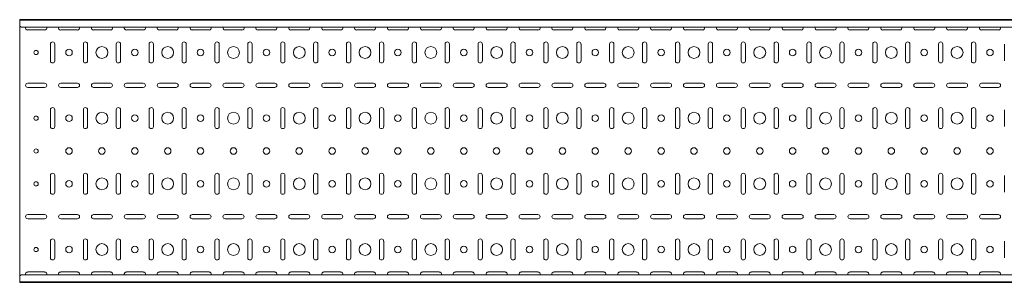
# Model space of a CAD drawing. Header units: millimetres. Extents: x -792 to 3872, y -6969 to -417.
# Tile 9 of 21: x 845 to 2342, y -3943 to -3543. Entities that reach past the tile are written whole.
import ezdxf

# ---------------------------------------------------------------- set-up
doc = ezdxf.new("R2010")
doc.units = ezdxf.units.MM

msp = doc.modelspace()

# ---------------------------------------------------------------- linework, layer by layer
at = {"color": 7, "linetype": 'Continuous', "lineweight": 15}
for p, q in [((3844.9, -3542.6), (844.9, -3542.6)), ((844.9, -3543.6), (844.9, -3542.6)), ((3844.9, -3543.6), (844.9, -3543.6)), ((844.9, -3552.1), (844.9, -3543.6)), ((844.9, -3552.4), (844.9, -3552.1)), ((844.9, -3552.4), (847.9, -3553.8)), ((844.9, -3552.4), (844.9, -3932.8)), ((3841.9, -3553.8), (847.9, -3553.8)), ((857.2, -3558.3), (882.7, -3558.3)), ((907.2, -3558.3), (932.7, -3558.3)), ((957.2, -3558.3), (982.7, -3558.3)), ((1007.2, -3558.3), (1032.7, -3558.3)), ((1057.2, -3558.3), (1082.7, -3558.3)), ((1107.2, -3558.3), (1132.7, -3558.3)), ((1157.2, -3558.3), (1182.7, -3558.3)), ((1207.2, -3558.3), (1232.7, -3558.3)), ((1257.2, -3558.3), (1282.7, -3558.3)), ((1307.2, -3558.3), (1332.7, -3558.3)), ((1357.2, -3558.3), (1382.7, -3558.3)), ((1407.2, -3558.3), (1432.7, -3558.3)), ((1457.2, -3558.3), (1482.7, -3558.3)), ((1507.2, -3558.3), (1532.7, -3558.3)), ((1557.2, -3558.3), (1582.7, -3558.3)), ((1607.2, -3558.3), (1632.7, -3558.3)), ((1657.2, -3558.3), (1682.7, -3558.3)), ((1707.2, -3558.3), (1732.7, -3558.3)), ((1757.2, -3558.3), (1782.7, -3558.3)), ((1807.2, -3558.3), (1832.7, -3558.3)), ((1857.2, -3558.3), (1882.7, -3558.3)), ((1907.2, -3558.3), (1932.7, -3558.3)), ((1957.2, -3558.3), (1982.7, -3558.3)), ((2007.2, -3558.3), (2032.7, -3558.3)), ((2057.2, -3558.3), (2082.7, -3558.3)), ((2107.2, -3558.3), (2132.7, -3558.3)), ((2157.2, -3558.3), (2182.7, -3558.3)), ((2207.2, -3558.3), (2232.7, -3558.3)), ((2257.2, -3558.3), (2282.7, -3558.3)), ((2307.2, -3558.3), (2332.7, -3558.3)), ((891.7, -3579.8), (891.7, -3605.3)), ((898.2, -3605.3), (898.2, -3579.8)), ((941.7, -3579.8), (941.7, -3605.3)), ((948.2, -3605.3), (948.2, -3579.8)), ((991.7, -3579.8), (991.7, -3605.3)), ((998.2, -3605.3), (998.2, -3579.8)), ((1041.7, -3579.8), (1041.7, -3605.3)), ((1048.2, -3605.3), (1048.2, -3579.8)), ((1091.7, -3579.8), (1091.7, -3605.3)), ((1098.2, -3605.3), (1098.2, -3579.8)), ((1141.7, -3579.8), (1141.7, -3605.3)), ((1148.2, -3605.3), (1148.2, -3579.8)), ((1191.7, -3579.8), (1191.7, -3605.3)), ((1198.2, -3605.3), (1198.2, -3579.8)), ((1241.7, -3579.8), (1241.7, -3605.3)), ((1248.2, -3605.3), (1248.2, -3579.8)), ((1291.7, -3579.8), (1291.7, -3605.3)), ((1298.2, -3605.3), (1298.2, -3579.8)), ((1341.7, -3579.8), (1341.7, -3605.3)), ((1348.2, -3605.3), (1348.2, -3579.8)), ((1391.7, -3579.8), (1391.7, -3605.3)), ((1398.2, -3605.3), (1398.2, -3579.8)), ((1441.7, -3579.8), (1441.7, -3605.3)), ((1448.2, -3605.3), (1448.2, -3579.8)), ((1491.7, -3579.8), (1491.7, -3605.3)), ((1498.2, -3605.3), (1498.2, -3579.8)), ((1541.7, -3579.8), (1541.7, -3605.3)), ((1548.2, -3605.3), (1548.2, -3579.8)), ((1591.7, -3579.8), (1591.7, -3605.3)), ((1598.2, -3605.3), (1598.2, -3579.8)), ((1641.7, -3579.8), (1641.7, -3605.3)), ((1648.2, -3605.3), (1648.2, -3579.8)), ((1691.7, -3579.8), (1691.7, -3605.3)), ((1698.2, -3605.3), (1698.2, -3579.8)), ((1741.7, -3579.8), (1741.7, -3605.3)), ((1748.2, -3605.3), (1748.2, -3579.8)), ((1791.7, -3579.8), (1791.7, -3605.3)), ((1798.2, -3605.3), (1798.2, -3579.8)), ((1841.7, -3579.8), (1841.7, -3605.3)), ((1848.2, -3605.3), (1848.2, -3579.8)), ((1891.7, -3579.8), (1891.7, -3605.3)), ((1898.2, -3605.3), (1898.2, -3579.8)), ((1941.7, -3579.8), (1941.7, -3605.3)), ((1948.2, -3605.3), (1948.2, -3579.8)), ((1991.7, -3579.8), (1991.7, -3605.3)), ((1998.2, -3605.3), (1998.2, -3579.8)), ((2041.7, -3579.8), (2041.7, -3605.3)), ((2048.2, -3605.3), (2048.2, -3579.8)), ((2091.7, -3579.8), (2091.7, -3605.3)), ((2098.2, -3605.3), (2098.2, -3579.8)), ((2141.7, -3579.8), (2141.7, -3605.3)), ((2148.2, -3605.3), (2148.2, -3579.8)), ((2191.7, -3579.8), (2191.7, -3605.3)), ((2198.2, -3605.3), (2198.2, -3579.8)), ((2241.7, -3579.8), (2241.7, -3605.3)), ((2248.2, -3605.3), (2248.2, -3579.8)), ((2291.7, -3579.8), (2291.7, -3605.3)), ((2298.2, -3605.3), (2298.2, -3579.8)), ((2341.7, -3579.8), (2341.7, -3605.3)), ((882.7, -3639.3), (857.2, -3639.3)), ((857.2, -3645.8), (882.7, -3645.8)), ((932.7, -3639.3), (907.2, -3639.3)), ((907.2, -3645.8), (932.7, -3645.8)), ((982.7, -3639.3), (957.2, -3639.3)), ((957.2, -3645.8), (982.7, -3645.8)), ((1032.7, -3639.3), (1007.2, -3639.3)), ((1007.2, -3645.8), (1032.7, -3645.8)), ((1082.7, -3639.3), (1057.2, -3639.3)), ((1057.2, -3645.8), (1082.7, -3645.8)), ((1132.7, -3639.3), (1107.2, -3639.3)), ((1107.2, -3645.8), (1132.7, -3645.8)), ((1182.7, -3639.3), (1157.2, -3639.3)), ((1157.2, -3645.8), (1182.7, -3645.8)), ((1232.7, -3639.3), (1207.2, -3639.3)), ((1207.2, -3645.8), (1232.7, -3645.8)), ((1282.7, -3639.3), (1257.2, -3639.3)), ((1257.2, -3645.8), (1282.7, -3645.8)), ((1332.7, -3639.3), (1307.2, -3639.3)), ((1307.2, -3645.8), (1332.7, -3645.8)), ((1382.7, -3639.3), (1357.2, -3639.3)), ((1357.2, -3645.8), (1382.7, -3645.8)), ((1432.7, -3639.3), (1407.2, -3639.3)), ((1407.2, -3645.8), (1432.7, -3645.8)), ((1482.7, -3639.3), (1457.2, -3639.3)), ((1457.2, -3645.8), (1482.7, -3645.8)), ((1532.7, -3639.3), (1507.2, -3639.3)), ((1507.2, -3645.8), (1532.7, -3645.8)), ((1582.7, -3639.3), (1557.2, -3639.3)), ((1557.2, -3645.8), (1582.7, -3645.8)), ((1632.7, -3639.3), (1607.2, -3639.3)), ((1607.2, -3645.8), (1632.7, -3645.8)), ((1682.7, -3639.3), (1657.2, -3639.3)), ((1657.2, -3645.8), (1682.7, -3645.8)), ((1732.7, -3639.3), (1707.2, -3639.3)), ((1707.2, -3645.8), (1732.7, -3645.8)), ((1782.7, -3639.3), (1757.2, -3639.3)), ((1757.2, -3645.8), (1782.7, -3645.8)), ((1832.7, -3639.3), (1807.2, -3639.3)), ((1807.2, -3645.8), (1832.7, -3645.8)), ((1882.7, -3639.3), (1857.2, -3639.3)), ((1857.2, -3645.8), (1882.7, -3645.8)), ((1932.7, -3639.3), (1907.2, -3639.3)), ((1907.2, -3645.8), (1932.7, -3645.8)), ((1982.7, -3639.3), (1957.2, -3639.3)), ((1957.2, -3645.8), (1982.7, -3645.8)), ((2032.7, -3639.3), (2007.2, -3639.3)), ((2007.2, -3645.8), (2032.7, -3645.8)), ((2082.7, -3639.3), (2057.2, -3639.3)), ((2057.2, -3645.8), (2082.7, -3645.8)), ((2132.7, -3639.3), (2107.2, -3639.3)), ((2107.2, -3645.8), (2132.7, -3645.8)), ((2182.7, -3639.3), (2157.2, -3639.3)), ((2157.2, -3645.8), (2182.7, -3645.8)), ((2232.7, -3639.3), (2207.2, -3639.3)), ((2207.2, -3645.8), (2232.7, -3645.8)), ((2282.7, -3639.3), (2257.2, -3639.3)), ((2257.2, -3645.8), (2282.7, -3645.8)), ((2332.7, -3639.3), (2307.2, -3639.3)), ((2307.2, -3645.8), (2332.7, -3645.8)), ((891.7, -3679.8), (891.7, -3705.3)), ((898.2, -3705.3), (898.2, -3679.8)), ((941.7, -3679.8), (941.7, -3705.3)), ((948.2, -3705.3), (948.2, -3679.8)), ((991.7, -3679.8), (991.7, -3705.3)), ((998.2, -3705.3), (998.2, -3679.8)), ((1041.7, -3679.8), (1041.7, -3705.3)), ((1048.2, -3705.3), (1048.2, -3679.8)), ((1091.7, -3679.8), (1091.7, -3705.3)), ((1098.2, -3705.3), (1098.2, -3679.8)), ((1141.7, -3679.8), (1141.7, -3705.3)), ((1148.2, -3705.3), (1148.2, -3679.8)), ((1191.7, -3679.8), (1191.7, -3705.3)), ((1198.2, -3705.3), (1198.2, -3679.8)), ((1241.7, -3679.8), (1241.7, -3705.3)), ((1248.2, -3705.3), (1248.2, -3679.8)), ((1291.7, -3679.8), (1291.7, -3705.3)), ((1298.2, -3705.3), (1298.2, -3679.8)), ((1341.7, -3679.8), (1341.7, -3705.3)), ((1348.2, -3705.3), (1348.2, -3679.8)), ((1391.7, -3679.8), (1391.7, -3705.3)), ((1398.2, -3705.3), (1398.2, -3679.8)), ((1441.7, -3679.8), (1441.7, -3705.3)), ((1448.2, -3705.3), (1448.2, -3679.8)), ((1491.7, -3679.8), (1491.7, -3705.3)), ((1498.2, -3705.3), (1498.2, -3679.8)), ((1541.7, -3679.8), (1541.7, -3705.3)), ((1548.2, -3705.3), (1548.2, -3679.8)), ((1591.7, -3679.8), (1591.7, -3705.3)), ((1598.2, -3705.3), (1598.2, -3679.8)), ((1641.7, -3679.8), (1641.7, -3705.3)), ((1648.2, -3705.3), (1648.2, -3679.8)), ((1691.7, -3679.8), (1691.7, -3705.3)), ((1698.2, -3705.3), (1698.2, -3679.8)), ((1741.7, -3679.8), (1741.7, -3705.3)), ((1748.2, -3705.3), (1748.2, -3679.8)), ((1791.7, -3679.8), (1791.7, -3705.3)), ((1798.2, -3705.3), (1798.2, -3679.8)), ((1841.7, -3679.8), (1841.7, -3705.3)), ((1848.2, -3705.3), (1848.2, -3679.8)), ((1891.7, -3679.8), (1891.7, -3705.3)), ((1898.2, -3705.3), (1898.2, -3679.8)), ((1941.7, -3679.8), (1941.7, -3705.3)), ((1948.2, -3705.3), (1948.2, -3679.8)), ((1991.7, -3679.8), (1991.7, -3705.3)), ((1998.2, -3705.3), (1998.2, -3679.8)), ((2041.7, -3679.8), (2041.7, -3705.3)), ((2048.2, -3705.3), (2048.2, -3679.8)), ((2091.7, -3679.8), (2091.7, -3705.3)), ((2098.2, -3705.3), (2098.2, -3679.8)), ((2141.7, -3679.8), (2141.7, -3705.3)), ((2148.2, -3705.3), (2148.2, -3679.8)), ((2191.7, -3679.8), (2191.7, -3705.3)), ((2198.2, -3705.3), (2198.2, -3679.8)), ((2241.7, -3679.8), (2241.7, -3705.3)), ((2248.2, -3705.3), (2248.2, -3679.8)), ((2291.7, -3679.8), (2291.7, -3705.3)), ((2298.2, -3705.3), (2298.2, -3679.8)), ((2341.7, -3679.8), (2341.7, -3705.3)), ((891.7, -3779.8), (891.7, -3805.3)), ((898.2, -3805.3), (898.2, -3779.8)), ((941.7, -3779.8), (941.7, -3805.3)), ((948.2, -3805.3), (948.2, -3779.8)), ((991.7, -3779.8), (991.7, -3805.3)), ((998.2, -3805.3), (998.2, -3779.8)), ((1041.7, -3779.8), (1041.7, -3805.3)), ((1048.2, -3805.3), (1048.2, -3779.8)), ((1091.7, -3779.8), (1091.7, -3805.3)), ((1098.2, -3805.3), (1098.2, -3779.8)), ((1141.7, -3779.8), (1141.7, -3805.3)), ((1148.2, -3805.3), (1148.2, -3779.8)), ((1191.7, -3779.8), (1191.7, -3805.3)), ((1198.2, -3805.3), (1198.2, -3779.8)), ((1241.7, -3779.8), (1241.7, -3805.3)), ((1248.2, -3805.3), (1248.2, -3779.8)), ((1291.7, -3779.8), (1291.7, -3805.3)), ((1298.2, -3805.3), (1298.2, -3779.8)), ((1341.7, -3779.8), (1341.7, -3805.3)), ((1348.2, -3805.3), (1348.2, -3779.8)), ((1391.7, -3779.8), (1391.7, -3805.3)), ((1398.2, -3805.3), (1398.2, -3779.8)), ((1441.7, -3779.8), (1441.7, -3805.3)), ((1448.2, -3805.3), (1448.2, -3779.8)), ((1491.7, -3779.8), (1491.7, -3805.3)), ((1498.2, -3805.3), (1498.2, -3779.8)), ((1541.7, -3779.8), (1541.7, -3805.3)), ((1548.2, -3805.3), (1548.2, -3779.8)), ((1591.7, -3779.8), (1591.7, -3805.3)), ((1598.2, -3805.3), (1598.2, -3779.8)), ((1641.7, -3779.8), (1641.7, -3805.3)), ((1648.2, -3805.3), (1648.2, -3779.8)), ((1691.7, -3779.8), (1691.7, -3805.3)), ((1698.2, -3805.3), (1698.2, -3779.8)), ((1741.7, -3779.8), (1741.7, -3805.3)), ((1748.2, -3805.3), (1748.2, -3779.8)), ((1791.7, -3779.8), (1791.7, -3805.3)), ((1798.2, -3805.3), (1798.2, -3779.8)), ((1841.7, -3779.8), (1841.7, -3805.3)), ((1848.2, -3805.3), (1848.2, -3779.8)), ((1891.7, -3779.8), (1891.7, -3805.3)), ((1898.2, -3805.3), (1898.2, -3779.8)), ((1941.7, -3779.8), (1941.7, -3805.3)), ((1948.2, -3805.3), (1948.2, -3779.8)), ((1991.7, -3779.8), (1991.7, -3805.3)), ((1998.2, -3805.3), (1998.2, -3779.8)), ((2041.7, -3779.8), (2041.7, -3805.3)), ((2048.2, -3805.3), (2048.2, -3779.8)), ((2091.7, -3779.8), (2091.7, -3805.3)), ((2098.2, -3805.3), (2098.2, -3779.8)), ((2141.7, -3779.8), (2141.7, -3805.3)), ((2148.2, -3805.3), (2148.2, -3779.8)), ((2191.7, -3779.8), (2191.7, -3805.3)), ((2198.2, -3805.3), (2198.2, -3779.8)), ((2241.7, -3779.8), (2241.7, -3805.3)), ((2248.2, -3805.3), (2248.2, -3779.8)), ((2291.7, -3779.8), (2291.7, -3805.3)), ((2298.2, -3805.3), (2298.2, -3779.8)), ((2341.7, -3779.8), (2341.7, -3805.3)), ((882.7, -3839.3), (857.2, -3839.3)), ((857.2, -3845.8), (882.7, -3845.8)), ((932.7, -3839.3), (907.2, -3839.3)), ((907.2, -3845.8), (932.7, -3845.8)), ((982.7, -3839.3), (957.2, -3839.3)), ((957.2, -3845.8), (982.7, -3845.8)), ((1032.7, -3839.3), (1007.2, -3839.3)), ((1007.2, -3845.8), (1032.7, -3845.8)), ((1082.7, -3839.3), (1057.2, -3839.3)), ((1057.2, -3845.8), (1082.7, -3845.8)), ((1132.7, -3839.3), (1107.2, -3839.3)), ((1107.2, -3845.8), (1132.7, -3845.8)), ((1182.7, -3839.3), (1157.2, -3839.3)), ((1157.2, -3845.8), (1182.7, -3845.8)), ((1232.7, -3839.3), (1207.2, -3839.3)), ((1207.2, -3845.8), (1232.7, -3845.8)), ((1282.7, -3839.3), (1257.2, -3839.3)), ((1257.2, -3845.8), (1282.7, -3845.8)), ((1332.7, -3839.3), (1307.2, -3839.3)), ((1307.2, -3845.8), (1332.7, -3845.8)), ((1382.7, -3839.3), (1357.2, -3839.3)), ((1357.2, -3845.8), (1382.7, -3845.8)), ((1432.7, -3839.3), (1407.2, -3839.3)), ((1407.2, -3845.8), (1432.7, -3845.8)), ((1482.7, -3839.3), (1457.2, -3839.3)), ((1457.2, -3845.8), (1482.7, -3845.8)), ((1532.7, -3839.3), (1507.2, -3839.3)), ((1507.2, -3845.8), (1532.7, -3845.8)), ((1582.7, -3839.3), (1557.2, -3839.3)), ((1557.2, -3845.8), (1582.7, -3845.8)), ((1632.7, -3839.3), (1607.2, -3839.3)), ((1607.2, -3845.8), (1632.7, -3845.8)), ((1682.7, -3839.3), (1657.2, -3839.3)), ((1657.2, -3845.8), (1682.7, -3845.8)), ((1732.7, -3839.3), (1707.2, -3839.3)), ((1707.2, -3845.8), (1732.7, -3845.8)), ((1782.7, -3839.3), (1757.2, -3839.3)), ((1757.2, -3845.8), (1782.7, -3845.8)), ((1832.7, -3839.3), (1807.2, -3839.3)), ((1807.2, -3845.8), (1832.7, -3845.8)), ((1882.7, -3839.3), (1857.2, -3839.3)), ((1857.2, -3845.8), (1882.7, -3845.8)), ((1932.7, -3839.3), (1907.2, -3839.3)), ((1907.2, -3845.8), (1932.7, -3845.8)), ((1982.7, -3839.3), (1957.2, -3839.3)), ((1957.2, -3845.8), (1982.7, -3845.8)), ((2032.7, -3839.3), (2007.2, -3839.3)), ((2007.2, -3845.8), (2032.7, -3845.8)), ((2082.7, -3839.3), (2057.2, -3839.3)), ((2057.2, -3845.8), (2082.7, -3845.8)), ((2132.7, -3839.3), (2107.2, -3839.3)), ((2107.2, -3845.8), (2132.7, -3845.8)), ((2182.7, -3839.3), (2157.2, -3839.3)), ((2157.2, -3845.8), (2182.7, -3845.8)), ((2232.7, -3839.3), (2207.2, -3839.3)), ((2207.2, -3845.8), (2232.7, -3845.8)), ((2282.7, -3839.3), (2257.2, -3839.3)), ((2257.2, -3845.8), (2282.7, -3845.8)), ((2332.7, -3839.3), (2307.2, -3839.3)), ((2307.2, -3845.8), (2332.7, -3845.8)), ((891.7, -3879.8), (891.7, -3905.3)), ((898.2, -3905.3), (898.2, -3879.8)), ((941.7, -3879.8), (941.7, -3905.3)), ((948.2, -3905.3), (948.2, -3879.8)), ((991.7, -3879.8), (991.7, -3905.3)), ((998.2, -3905.3), (998.2, -3879.8)), ((1041.7, -3879.8), (1041.7, -3905.3)), ((1048.2, -3905.3), (1048.2, -3879.8)), ((1091.7, -3879.8), (1091.7, -3905.3)), ((1098.2, -3905.3), (1098.2, -3879.8)), ((1141.7, -3879.8), (1141.7, -3905.3)), ((1148.2, -3905.3), (1148.2, -3879.8)), ((1191.7, -3879.8), (1191.7, -3905.3)), ((1198.2, -3905.3), (1198.2, -3879.8)), ((1241.7, -3879.8), (1241.7, -3905.3)), ((1248.2, -3905.3), (1248.2, -3879.8)), ((1291.7, -3879.8), (1291.7, -3905.3)), ((1298.2, -3905.3), (1298.2, -3879.8)), ((1341.7, -3879.8), (1341.7, -3905.3)), ((1348.2, -3905.3), (1348.2, -3879.8)), ((1391.7, -3879.8), (1391.7, -3905.3)), ((1398.2, -3905.3), (1398.2, -3879.8)), ((1441.7, -3879.8), (1441.7, -3905.3)), ((1448.2, -3905.3), (1448.2, -3879.8)), ((1491.7, -3879.8), (1491.7, -3905.3)), ((1498.2, -3905.3), (1498.2, -3879.8)), ((1541.7, -3879.8), (1541.7, -3905.3)), ((1548.2, -3905.3), (1548.2, -3879.8)), ((1591.7, -3879.8), (1591.7, -3905.3)), ((1598.2, -3905.3), (1598.2, -3879.8)), ((1641.7, -3879.8), (1641.7, -3905.3)), ((1648.2, -3905.3), (1648.2, -3879.8)), ((1691.7, -3879.8), (1691.7, -3905.3)), ((1698.2, -3905.3), (1698.2, -3879.8)), ((1741.7, -3879.8), (1741.7, -3905.3)), ((1748.2, -3905.3), (1748.2, -3879.8)), ((1791.7, -3879.8), (1791.7, -3905.3)), ((1798.2, -3905.3), (1798.2, -3879.8)), ((1841.7, -3879.8), (1841.7, -3905.3)), ((1848.2, -3905.3), (1848.2, -3879.8)), ((1891.7, -3879.8), (1891.7, -3905.3)), ((1898.2, -3905.3), (1898.2, -3879.8)), ((1941.7, -3879.8), (1941.7, -3905.3)), ((1948.2, -3905.3), (1948.2, -3879.8)), ((1991.7, -3879.8), (1991.7, -3905.3)), ((1998.2, -3905.3), (1998.2, -3879.8)), ((2041.7, -3879.8), (2041.7, -3905.3)), ((2048.2, -3905.3), (2048.2, -3879.8)), ((2091.7, -3879.8), (2091.7, -3905.3)), ((2098.2, -3905.3), (2098.2, -3879.8)), ((2141.7, -3879.8), (2141.7, -3905.3)), ((2148.2, -3905.3), (2148.2, -3879.8)), ((2191.7, -3879.8), (2191.7, -3905.3)), ((2198.2, -3905.3), (2198.2, -3879.8)), ((2241.7, -3879.8), (2241.7, -3905.3)), ((2248.2, -3905.3), (2248.2, -3879.8)), ((2291.7, -3879.8), (2291.7, -3905.3)), ((2298.2, -3905.3), (2298.2, -3879.8)), ((2341.7, -3879.8), (2341.7, -3905.3)), ((847.9, -3931.4), (844.9, -3932.8)), ((844.9, -3933.1), (844.9, -3932.8)), ((844.9, -3941.6), (844.9, -3933.1)), ((3841.9, -3931.4), (847.9, -3931.4)), ((882.7, -3926.8), (857.2, -3926.8)), ((932.7, -3926.8), (907.2, -3926.8)), ((982.7, -3926.8), (957.2, -3926.8)), ((1032.7, -3926.8), (1007.2, -3926.8)), ((1082.7, -3926.8), (1057.2, -3926.8)), ((1132.7, -3926.8), (1107.2, -3926.8)), ((1182.7, -3926.8), (1157.2, -3926.8)), ((1232.7, -3926.8), (1207.2, -3926.8)), ((1282.7, -3926.8), (1257.2, -3926.8)), ((1332.7, -3926.8), (1307.2, -3926.8)), ((1382.7, -3926.8), (1357.2, -3926.8)), ((1432.7, -3926.8), (1407.2, -3926.8)), ((1482.7, -3926.8), (1457.2, -3926.8)), ((1532.7, -3926.8), (1507.2, -3926.8)), ((1582.7, -3926.8), (1557.2, -3926.8)), ((1632.7, -3926.8), (1607.2, -3926.8)), ((1682.7, -3926.8), (1657.2, -3926.8)), ((1732.7, -3926.8), (1707.2, -3926.8)), ((1782.7, -3926.8), (1757.2, -3926.8)), ((1832.7, -3926.8), (1807.2, -3926.8)), ((1882.7, -3926.8), (1857.2, -3926.8)), ((1932.7, -3926.8), (1907.2, -3926.8)), ((1982.7, -3926.8), (1957.2, -3926.8)), ((2032.7, -3926.8), (2007.2, -3926.8)), ((2082.7, -3926.8), (2057.2, -3926.8)), ((2132.7, -3926.8), (2107.2, -3926.8)), ((2182.7, -3926.8), (2157.2, -3926.8)), ((2232.7, -3926.8), (2207.2, -3926.8)), ((2282.7, -3926.8), (2257.2, -3926.8)), ((2332.7, -3926.8), (2307.2, -3926.8)), ((844.9, -3941.6), (3844.9, -3941.6)), ((844.9, -3942.6), (844.9, -3941.6)), ((3844.9, -3942.6), (844.9, -3942.6))]:
    msp.add_line(p, q, dxfattribs=at)
for centre, radius in [((869.9, -3592.6), 3.25), ((919.9, -3592.6), 5), ((969.9, -3592.6), 9), ((1019.9, -3592.6), 5), ((1069.9, -3592.6), 9), ((1119.9, -3592.6), 5), ((1169.9, -3592.6), 9), ((1219.9, -3592.6), 5), ((1269.9, -3592.6), 9), ((1319.9, -3592.6), 5), ((1369.9, -3592.6), 9), ((1419.9, -3592.6), 5), ((1469.9, -3592.6), 9), ((1519.9, -3592.6), 5), ((1569.9, -3592.6), 9), ((1619.9, -3592.6), 5), ((1669.9, -3592.6), 9), ((1719.9, -3592.6), 5), ((1769.9, -3592.6), 9), ((1819.9, -3592.6), 5), ((1869.9, -3592.6), 9), ((1919.9, -3592.6), 5), ((1969.9, -3592.6), 9), ((2019.9, -3592.6), 5), ((2069.9, -3592.6), 9), ((2119.9, -3592.6), 5), ((2169.9, -3592.6), 9), ((2219.9, -3592.6), 5), ((2269.9, -3592.6), 9), ((2319.9, -3592.6), 5), ((869.9, -3692.6), 3.25), ((919.9, -3692.6), 5), ((969.9, -3692.6), 9), ((1019.9, -3692.6), 5), ((1069.9, -3692.6), 9), ((1119.9, -3692.6), 5), ((1169.9, -3692.6), 9), ((1219.9, -3692.6), 5), ((1269.9, -3692.6), 9), ((1319.9, -3692.6), 5), ((1369.9, -3692.6), 9), ((1419.9, -3692.6), 5), ((1469.9, -3692.6), 9), ((1519.9, -3692.6), 5), ((1569.9, -3692.6), 9), ((1619.9, -3692.6), 5), ((1669.9, -3692.6), 9), ((1719.9, -3692.6), 5), ((1769.9, -3692.6), 9), ((1819.9, -3692.6), 5), ((1869.9, -3692.6), 9), ((1919.9, -3692.6), 5), ((1969.9, -3692.6), 9), ((2019.9, -3692.6), 5), ((2069.9, -3692.6), 9), ((2119.9, -3692.6), 5), ((2169.9, -3692.6), 9), ((2219.9, -3692.6), 5), ((2269.9, -3692.6), 9), ((2319.9, -3692.6), 5), ((869.9, -3742.6), 3.25), ((919.9, -3742.6), 5), ((969.9, -3742.6), 5), ((1019.9, -3742.6), 5), ((1069.9, -3742.6), 5), ((1119.9, -3742.6), 5), ((1169.9, -3742.6), 5), ((1219.9, -3742.6), 5), ((1269.9, -3742.6), 5), ((1319.9, -3742.6), 5), ((1369.9, -3742.6), 5), ((1419.9, -3742.6), 5), ((1469.9, -3742.6), 5), ((1519.9, -3742.6), 5), ((1569.9, -3742.6), 5), ((1619.9, -3742.6), 5), ((1669.9, -3742.6), 5), ((1719.9, -3742.6), 5), ((1769.9, -3742.6), 5), ((1819.9, -3742.6), 5), ((1869.9, -3742.6), 5), ((1919.9, -3742.6), 5), ((1969.9, -3742.6), 5), ((2019.9, -3742.6), 5), ((2069.9, -3742.6), 5), ((2119.9, -3742.6), 5), ((2169.9, -3742.6), 5), ((2219.9, -3742.6), 5), ((2269.9, -3742.6), 5), ((2319.9, -3742.6), 5), ((969.9, -3792.6), 9), ((1069.9, -3792.6), 9), ((1169.9, -3792.6), 9), ((1269.9, -3792.6), 9), ((1369.9, -3792.6), 9), ((1469.9, -3792.6), 9), ((1569.9, -3792.6), 9), ((1669.9, -3792.6), 9), ((1769.9, -3792.6), 9), ((1869.9, -3792.6), 9), ((1969.9, -3792.6), 9), ((2069.9, -3792.6), 9), ((2169.9, -3792.6), 9), ((2269.9, -3792.6), 9), ((869.9, -3792.6), 3.25), ((919.9, -3792.6), 5), ((1019.9, -3792.6), 5), ((1119.9, -3792.6), 5), ((1219.9, -3792.6), 5), ((1319.9, -3792.6), 5), ((1419.9, -3792.6), 5), ((1519.9, -3792.6), 5), ((1619.9, -3792.6), 5), ((1719.9, -3792.6), 5), ((1819.9, -3792.6), 5), ((1919.9, -3792.6), 5), ((2019.9, -3792.6), 5), ((2119.9, -3792.6), 5), ((2219.9, -3792.6), 5), ((2319.9, -3792.6), 5), ((869.9, -3892.6), 3.25), ((919.9, -3892.6), 5), ((969.9, -3892.6), 9), ((1019.9, -3892.6), 5), ((1069.9, -3892.6), 9), ((1119.9, -3892.6), 5), ((1169.9, -3892.6), 9), ((1219.9, -3892.6), 5), ((1269.9, -3892.6), 9), ((1319.9, -3892.6), 5), ((1369.9, -3892.6), 9), ((1419.9, -3892.6), 5), ((1469.9, -3892.6), 9), ((1519.9, -3892.6), 5), ((1569.9, -3892.6), 9), ((1619.9, -3892.6), 5), ((1669.9, -3892.6), 9), ((1719.9, -3892.6), 5), ((1769.9, -3892.6), 9), ((1819.9, -3892.6), 5), ((1869.9, -3892.6), 9), ((1919.9, -3892.6), 5), ((1969.9, -3892.6), 9), ((2019.9, -3892.6), 5), ((2069.9, -3892.6), 9), ((2119.9, -3892.6), 5), ((2169.9, -3892.6), 9), ((2219.9, -3892.6), 5), ((2269.9, -3892.6), 9), ((2319.9, -3892.6), 5)]:
    msp.add_circle(centre, radius, dxfattribs=at)
for centre, start, end in [((857.2, -3555.1), 156.6479, 270), ((882.7, -3555.1), 270, 23.3521), ((907.2, -3555.1), 156.6479, 270), ((932.7, -3555.1), 270, 23.3521), ((957.2, -3555.1), 156.6479, 270), ((982.7, -3555.1), 270, 23.3521), ((1007.2, -3555.1), 156.6479, 270), ((1032.7, -3555.1), 270, 23.3521), ((1057.2, -3555.1), 156.6479, 270), ((1082.7, -3555.1), 270, 23.3521), ((1107.2, -3555.1), 156.6479, 270), ((1132.7, -3555.1), 270, 23.3521), ((1157.2, -3555.1), 156.6479, 270), ((1182.7, -3555.1), 270, 23.3521), ((1207.2, -3555.1), 156.6479, 270), ((1232.7, -3555.1), 270, 23.3521), ((1257.2, -3555.1), 156.6479, 270), ((1282.7, -3555.1), 270, 23.3521), ((1307.2, -3555.1), 156.6479, 270), ((1332.7, -3555.1), 270, 23.3521), ((1357.2, -3555.1), 156.6479, 270), ((1382.7, -3555.1), 270, 23.3521), ((1407.2, -3555.1), 156.6479, 270), ((1432.7, -3555.1), 270, 23.3521), ((1457.2, -3555.1), 156.6479, 270), ((1482.7, -3555.1), 270, 23.3521), ((1507.2, -3555.1), 156.6479, 270), ((1532.7, -3555.1), 270, 23.3521), ((1557.2, -3555.1), 156.6479, 270), ((1582.7, -3555.1), 270, 23.3521), ((1607.2, -3555.1), 156.6479, 270), ((1632.7, -3555.1), 270, 23.3521), ((1657.2, -3555.1), 156.6479, 270), ((1682.7, -3555.1), 270, 23.3521), ((1707.2, -3555.1), 156.6479, 270), ((1732.7, -3555.1), 270, 23.3521), ((1757.2, -3555.1), 156.6479, 270), ((1782.7, -3555.1), 270, 23.3521), ((1807.2, -3555.1), 156.6479, 270), ((1832.7, -3555.1), 270, 23.3521), ((1857.2, -3555.1), 156.6479, 270), ((1882.7, -3555.1), 270, 23.3521), ((1907.2, -3555.1), 156.6479, 270), ((1932.7, -3555.1), 270, 23.3521), ((1957.2, -3555.1), 156.6479, 270), ((1982.7, -3555.1), 270, 23.3521), ((2007.2, -3555.1), 156.6479, 270), ((2032.7, -3555.1), 270, 23.3521), ((2057.2, -3555.1), 156.6479, 270), ((2082.7, -3555.1), 270, 23.3521), ((2107.2, -3555.1), 156.6479, 270), ((2132.7, -3555.1), 270, 23.3521), ((2157.2, -3555.1), 156.6479, 270), ((2182.7, -3555.1), 270, 23.3521), ((2207.2, -3555.1), 156.6479, 270), ((2232.7, -3555.1), 270, 23.3521), ((2257.2, -3555.1), 156.6479, 270), ((2282.7, -3555.1), 270, 23.3521), ((2307.2, -3555.1), 156.6479, 270), ((2332.7, -3555.1), 270, 23.3521), ((894.9, -3579.8), 0, 180), ((944.9, -3579.8), 0, 180), ((994.9, -3579.8), 0, 180), ((1044.9, -3579.8), 0, 180), ((1094.9, -3579.8), 0, 180), ((1144.9, -3579.8), 0, 180), ((1194.9, -3579.8), 0, 180), ((1244.9, -3579.8), 0, 180), ((1294.9, -3579.8), 0, 180), ((1344.9, -3579.8), 0, 180), ((1394.9, -3579.8), 0, 180), ((1444.9, -3579.8), 0, 180), ((1494.9, -3579.8), 0, 180), ((1544.9, -3579.8), 0, 180), ((1594.9, -3579.8), 0, 180), ((1644.9, -3579.8), 0, 180), ((1694.9, -3579.8), 0, 180), ((1744.9, -3579.8), 0, 180), ((1794.9, -3579.8), 0, 180), ((1844.9, -3579.8), 0, 180), ((1894.9, -3579.8), 0, 180), ((1944.9, -3579.8), 0, 180), ((1994.9, -3579.8), 0, 180), ((2044.9, -3579.8), 0, 180), ((2094.9, -3579.8), 0, 180), ((2144.9, -3579.8), 0, 180), ((2194.9, -3579.8), 0, 180), ((2244.9, -3579.8), 0, 180), ((2294.9, -3579.8), 0, 180), ((894.9, -3605.3), 180, 0), ((944.9, -3605.3), 180, 0), ((994.9, -3605.3), 180, 0), ((1044.9, -3605.3), 180, 0), ((1094.9, -3605.3), 180, 0), ((1144.9, -3605.3), 180, 0), ((1194.9, -3605.3), 180, 0), ((1244.9, -3605.3), 180, 0), ((1294.9, -3605.3), 180, 0), ((1344.9, -3605.3), 180, 0), ((1394.9, -3605.3), 180, 0), ((1444.9, -3605.3), 180, 0), ((1494.9, -3605.3), 180, 0), ((1544.9, -3605.3), 180, 0), ((1594.9, -3605.3), 180, 0), ((1644.9, -3605.3), 180, 0), ((1694.9, -3605.3), 180, 0), ((1744.9, -3605.3), 180, 0), ((1794.9, -3605.3), 180, 0), ((1844.9, -3605.3), 180, 0), ((1894.9, -3605.3), 180, 0), ((1944.9, -3605.3), 180, 0), ((1994.9, -3605.3), 180, 0), ((2044.9, -3605.3), 180, 0), ((2094.9, -3605.3), 180, 0), ((2144.9, -3605.3), 180, 0), ((2194.9, -3605.3), 180, 0), ((2244.9, -3605.3), 180, 0), ((2294.9, -3605.3), 180, 0), ((857.2, -3642.6), 90, 270), ((882.7, -3642.6), 270, 90), ((907.2, -3642.6), 90, 270), ((932.7, -3642.6), 270, 90), ((957.2, -3642.6), 90, 270), ((982.7, -3642.6), 270, 90), ((1007.2, -3642.6), 90, 270), ((1032.7, -3642.6), 270, 90), ((1057.2, -3642.6), 90, 270), ((1082.7, -3642.6), 270, 90), ((1107.2, -3642.6), 90, 270), ((1132.7, -3642.6), 270, 90), ((1157.2, -3642.6), 90, 270), ((1182.7, -3642.6), 270, 90), ((1207.2, -3642.6), 90, 270), ((1232.7, -3642.6), 270, 90), ((1257.2, -3642.6), 90, 270), ((1282.7, -3642.6), 270, 90), ((1307.2, -3642.6), 90, 270), ((1332.7, -3642.6), 270, 90), ((1357.2, -3642.6), 90, 270), ((1382.7, -3642.6), 270, 90), ((1407.2, -3642.6), 90, 270), ((1432.7, -3642.6), 270, 90), ((1457.2, -3642.6), 90, 270), ((1482.7, -3642.6), 270, 90), ((1507.2, -3642.6), 90, 270), ((1532.7, -3642.6), 270, 90), ((1557.2, -3642.6), 90, 270), ((1582.7, -3642.6), 270, 90), ((1607.2, -3642.6), 90, 270), ((1632.7, -3642.6), 270, 90), ((1657.2, -3642.6), 90, 270), ((1682.7, -3642.6), 270, 90), ((1707.2, -3642.6), 90, 270), ((1732.7, -3642.6), 270, 90), ((1757.2, -3642.6), 90, 270), ((1782.7, -3642.6), 270, 90), ((1807.2, -3642.6), 90, 270), ((1832.7, -3642.6), 270, 90), ((1857.2, -3642.6), 90, 270), ((1882.7, -3642.6), 270, 90), ((1907.2, -3642.6), 90, 270), ((1932.7, -3642.6), 270, 90), ((1957.2, -3642.6), 90, 270), ((1982.7, -3642.6), 270, 90), ((2007.2, -3642.6), 90, 270), ((2032.7, -3642.6), 270, 90), ((2057.2, -3642.6), 90, 270), ((2082.7, -3642.6), 270, 90), ((2107.2, -3642.6), 90, 270), ((2132.7, -3642.6), 270, 90), ((2157.2, -3642.6), 90, 270), ((2182.7, -3642.6), 270, 90), ((2207.2, -3642.6), 90, 270), ((2232.7, -3642.6), 270, 90), ((2257.2, -3642.6), 90, 270), ((2282.7, -3642.6), 270, 90), ((2307.2, -3642.6), 90, 270), ((2332.7, -3642.6), 270, 90), ((894.9, -3679.8), 0, 180), ((944.9, -3679.8), 0, 180), ((994.9, -3679.8), 0, 180), ((1044.9, -3679.8), 0, 180), ((1094.9, -3679.8), 0, 180), ((1144.9, -3679.8), 0, 180), ((1194.9, -3679.8), 0, 180), ((1244.9, -3679.8), 0, 180), ((1294.9, -3679.8), 0, 180), ((1344.9, -3679.8), 0, 180), ((1394.9, -3679.8), 0, 180), ((1444.9, -3679.8), 0, 180), ((1494.9, -3679.8), 0, 180), ((1544.9, -3679.8), 0, 180), ((1594.9, -3679.8), 0, 180), ((1644.9, -3679.8), 0, 180), ((1694.9, -3679.8), 0, 180), ((1744.9, -3679.8), 0, 180), ((1794.9, -3679.8), 0, 180), ((1844.9, -3679.8), 0, 180), ((1894.9, -3679.8), 0, 180), ((1944.9, -3679.8), 0, 180), ((1994.9, -3679.8), 0, 180), ((2044.9, -3679.8), 0, 180), ((2094.9, -3679.8), 0, 180), ((2144.9, -3679.8), 0, 180), ((2194.9, -3679.8), 0, 180), ((2244.9, -3679.8), 0, 180), ((2294.9, -3679.8), 0, 180), ((894.9, -3705.3), 180, 0), ((944.9, -3705.3), 180, 0), ((994.9, -3705.3), 180, 0), ((1044.9, -3705.3), 180, 0), ((1094.9, -3705.3), 180, 0), ((1144.9, -3705.3), 180, 0), ((1194.9, -3705.3), 180, 0), ((1244.9, -3705.3), 180, 0), ((1294.9, -3705.3), 180, 0), ((1344.9, -3705.3), 180, 0), ((1394.9, -3705.3), 180, 0), ((1444.9, -3705.3), 180, 0), ((1494.9, -3705.3), 180, 0), ((1544.9, -3705.3), 180, 0), ((1594.9, -3705.3), 180, 0), ((1644.9, -3705.3), 180, 0), ((1694.9, -3705.3), 180, 0), ((1744.9, -3705.3), 180, 0), ((1794.9, -3705.3), 180, 0), ((1844.9, -3705.3), 180, 0), ((1894.9, -3705.3), 180, 0), ((1944.9, -3705.3), 180, 0), ((1994.9, -3705.3), 180, 0), ((2044.9, -3705.3), 180, 0), ((2094.9, -3705.3), 180, 0), ((2144.9, -3705.3), 180, 0), ((2194.9, -3705.3), 180, 0), ((2244.9, -3705.3), 180, 0), ((2294.9, -3705.3), 180, 0), ((894.9, -3779.8), 0, 180), ((944.9, -3779.8), 0, 180), ((994.9, -3779.8), 0, 180), ((1044.9, -3779.8), 0, 180), ((1094.9, -3779.8), 0, 180), ((1144.9, -3779.8), 0, 180), ((1194.9, -3779.8), 0, 180), ((1244.9, -3779.8), 0, 180), ((1294.9, -3779.8), 0, 180), ((1344.9, -3779.8), 0, 180), ((1394.9, -3779.8), 0, 180), ((1444.9, -3779.8), 0, 180), ((1494.9, -3779.8), 0, 180), ((1544.9, -3779.8), 0, 180), ((1594.9, -3779.8), 0, 180), ((1644.9, -3779.8), 0, 180), ((1694.9, -3779.8), 0, 180), ((1744.9, -3779.8), 0, 180), ((1794.9, -3779.8), 0, 180), ((1844.9, -3779.8), 0, 180), ((1894.9, -3779.8), 0, 180), ((1944.9, -3779.8), 0, 180), ((1994.9, -3779.8), 0, 180), ((2044.9, -3779.8), 0, 180), ((2094.9, -3779.8), 0, 180), ((2144.9, -3779.8), 0, 180), ((2194.9, -3779.8), 0, 180), ((2244.9, -3779.8), 0, 180), ((2294.9, -3779.8), 0, 180), ((894.9, -3805.3), 180, 0), ((944.9, -3805.3), 180, 0), ((994.9, -3805.3), 180, 0), ((1044.9, -3805.3), 180, 0), ((1094.9, -3805.3), 180, 0), ((1144.9, -3805.3), 180, 0), ((1194.9, -3805.3), 180, 0), ((1244.9, -3805.3), 180, 0), ((1294.9, -3805.3), 180, 0), ((1344.9, -3805.3), 180, 0), ((1394.9, -3805.3), 180, 0), ((1444.9, -3805.3), 180, 0), ((1494.9, -3805.3), 180, 0), ((1544.9, -3805.3), 180, 0), ((1594.9, -3805.3), 180, 0), ((1644.9, -3805.3), 180, 0), ((1694.9, -3805.3), 180, 0), ((1744.9, -3805.3), 180, 0), ((1794.9, -3805.3), 180, 0), ((1844.9, -3805.3), 180, 0), ((1894.9, -3805.3), 180, 0), ((1944.9, -3805.3), 180, 0), ((1994.9, -3805.3), 180, 0), ((2044.9, -3805.3), 180, 0), ((2094.9, -3805.3), 180, 0), ((2144.9, -3805.3), 180, 0), ((2194.9, -3805.3), 180, 0), ((2244.9, -3805.3), 180, 0), ((2294.9, -3805.3), 180, 0), ((857.2, -3842.6), 90, 270), ((882.7, -3842.6), 270, 90), ((907.2, -3842.6), 90, 270), ((932.7, -3842.6), 270, 90), ((957.2, -3842.6), 90, 270), ((982.7, -3842.6), 270, 90), ((1007.2, -3842.6), 90, 270), ((1032.7, -3842.6), 270, 90), ((1057.2, -3842.6), 90, 270), ((1082.7, -3842.6), 270, 90), ((1107.2, -3842.6), 90, 270), ((1132.7, -3842.6), 270, 90), ((1157.2, -3842.6), 90, 270), ((1182.7, -3842.6), 270, 90), ((1207.2, -3842.6), 90, 270), ((1232.7, -3842.6), 270, 90), ((1257.2, -3842.6), 90, 270), ((1282.7, -3842.6), 270, 90), ((1307.2, -3842.6), 90, 270), ((1332.7, -3842.6), 270, 90), ((1357.2, -3842.6), 90, 270), ((1382.7, -3842.6), 270, 90), ((1407.2, -3842.6), 90, 270), ((1432.7, -3842.6), 270, 90), ((1457.2, -3842.6), 90, 270), ((1482.7, -3842.6), 270, 90), ((1507.2, -3842.6), 90, 270), ((1532.7, -3842.6), 270, 90), ((1557.2, -3842.6), 90, 270), ((1582.7, -3842.6), 270, 90), ((1607.2, -3842.6), 90, 270), ((1632.7, -3842.6), 270, 90), ((1657.2, -3842.6), 90, 270), ((1682.7, -3842.6), 270, 90), ((1707.2, -3842.6), 90, 270), ((1732.7, -3842.6), 270, 90), ((1757.2, -3842.6), 90, 270), ((1782.7, -3842.6), 270, 90), ((1807.2, -3842.6), 90, 270), ((1832.7, -3842.6), 270, 90), ((1857.2, -3842.6), 90, 270), ((1882.7, -3842.6), 270, 90), ((1907.2, -3842.6), 90, 270), ((1932.7, -3842.6), 270, 90), ((1957.2, -3842.6), 90, 270), ((1982.7, -3842.6), 270, 90), ((2007.2, -3842.6), 90, 270), ((2032.7, -3842.6), 270, 90), ((2057.2, -3842.6), 90, 270), ((2082.7, -3842.6), 270, 90), ((2107.2, -3842.6), 90, 270), ((2132.7, -3842.6), 270, 90), ((2157.2, -3842.6), 90, 270), ((2182.7, -3842.6), 270, 90), ((2207.2, -3842.6), 90, 270), ((2232.7, -3842.6), 270, 90), ((2257.2, -3842.6), 90, 270), ((2282.7, -3842.6), 270, 90), ((2307.2, -3842.6), 90, 270), ((2332.7, -3842.6), 270, 90), ((894.9, -3879.8), 0, 180), ((944.9, -3879.8), 0, 180), ((994.9, -3879.8), 0, 180), ((1044.9, -3879.8), 0, 180), ((1094.9, -3879.8), 0, 180), ((1144.9, -3879.8), 0, 180), ((1194.9, -3879.8), 0, 180), ((1244.9, -3879.8), 0, 180), ((1294.9, -3879.8), 0, 180), ((1344.9, -3879.8), 0, 180), ((1394.9, -3879.8), 0, 180), ((1444.9, -3879.8), 0, 180), ((1494.9, -3879.8), 0, 180), ((1544.9, -3879.8), 0, 180), ((1594.9, -3879.8), 0, 180), ((1644.9, -3879.8), 0, 180), ((1694.9, -3879.8), 0, 180), ((1744.9, -3879.8), 0, 180), ((1794.9, -3879.8), 0, 180), ((1844.9, -3879.8), 0, 180), ((1894.9, -3879.8), 0, 180), ((1944.9, -3879.8), 0, 180), ((1994.9, -3879.8), 0, 180), ((2044.9, -3879.8), 0, 180), ((2094.9, -3879.8), 0, 180), ((2144.9, -3879.8), 0, 180), ((2194.9, -3879.8), 0, 180), ((2244.9, -3879.8), 0, 180), ((2294.9, -3879.8), 0, 180), ((894.9, -3905.3), 180, 0), ((944.9, -3905.3), 180, 0), ((994.9, -3905.3), 180, 0), ((1044.9, -3905.3), 180, 0), ((1094.9, -3905.3), 180, 0), ((1144.9, -3905.3), 180, 0), ((1194.9, -3905.3), 180, 0), ((1244.9, -3905.3), 180, 0), ((1294.9, -3905.3), 180, 0), ((1344.9, -3905.3), 180, 0), ((1394.9, -3905.3), 180, 0), ((1444.9, -3905.3), 180, 0), ((1494.9, -3905.3), 180, 0), ((1544.9, -3905.3), 180, 0), ((1594.9, -3905.3), 180, 0), ((1644.9, -3905.3), 180, 0), ((1694.9, -3905.3), 180, 0), ((1744.9, -3905.3), 180, 0), ((1794.9, -3905.3), 180, 0), ((1844.9, -3905.3), 180, 0), ((1894.9, -3905.3), 180, 0), ((1944.9, -3905.3), 180, 0), ((1994.9, -3905.3), 180, 0), ((2044.9, -3905.3), 180, 0), ((2094.9, -3905.3), 180, 0), ((2144.9, -3905.3), 180, 0), ((2194.9, -3905.3), 180, 0), ((2244.9, -3905.3), 180, 0), ((2294.9, -3905.3), 180, 0), ((857.2, -3930.1), 90, 203.3521), ((882.7, -3930.1), 336.6479, 90), ((907.2, -3930.1), 90, 203.3521), ((932.7, -3930.1), 336.6479, 90), ((957.2, -3930.1), 90, 203.3521), ((982.7, -3930.1), 336.6479, 90), ((1007.2, -3930.1), 90, 203.3521), ((1032.7, -3930.1), 336.6479, 90), ((1057.2, -3930.1), 90, 203.3521), ((1082.7, -3930.1), 336.6479, 90), ((1107.2, -3930.1), 90, 203.3521), ((1132.7, -3930.1), 336.6479, 90), ((1157.2, -3930.1), 90, 203.3521), ((1182.7, -3930.1), 336.6479, 90), ((1207.2, -3930.1), 90, 203.3521), ((1232.7, -3930.1), 336.6479, 90), ((1257.2, -3930.1), 90, 203.3521), ((1282.7, -3930.1), 336.6479, 90), ((1307.2, -3930.1), 90, 203.3521), ((1332.7, -3930.1), 336.6479, 90), ((1357.2, -3930.1), 90, 203.3521), ((1382.7, -3930.1), 336.6479, 90), ((1407.2, -3930.1), 90, 203.3521), ((1432.7, -3930.1), 336.6479, 90), ((1457.2, -3930.1), 90, 203.3521), ((1482.7, -3930.1), 336.6479, 90), ((1507.2, -3930.1), 90, 203.3521), ((1532.7, -3930.1), 336.6479, 90), ((1557.2, -3930.1), 90, 203.3521), ((1582.7, -3930.1), 336.6479, 90), ((1607.2, -3930.1), 90, 203.3521), ((1632.7, -3930.1), 336.6479, 90), ((1657.2, -3930.1), 90, 203.3521), ((1682.7, -3930.1), 336.6479, 90), ((1707.2, -3930.1), 90, 203.3521), ((1732.7, -3930.1), 336.6479, 90), ((1757.2, -3930.1), 90, 203.3521), ((1782.7, -3930.1), 336.6479, 90), ((1807.2, -3930.1), 90, 203.3521), ((1832.7, -3930.1), 336.6479, 90), ((1857.2, -3930.1), 90, 203.3521), ((1882.7, -3930.1), 336.6479, 90), ((1907.2, -3930.1), 90, 203.3521), ((1932.7, -3930.1), 336.6479, 90), ((1957.2, -3930.1), 90, 203.3521), ((1982.7, -3930.1), 336.6479, 90), ((2007.2, -3930.1), 90, 203.3521), ((2032.7, -3930.1), 336.6479, 90), ((2057.2, -3930.1), 90, 203.3521), ((2082.7, -3930.1), 336.6479, 90), ((2107.2, -3930.1), 90, 203.3521), ((2132.7, -3930.1), 336.6479, 90), ((2157.2, -3930.1), 90, 203.3521), ((2182.7, -3930.1), 336.6479, 90), ((2207.2, -3930.1), 90, 203.3521), ((2232.7, -3930.1), 336.6479, 90), ((2257.2, -3930.1), 90, 203.3521), ((2282.7, -3930.1), 336.6479, 90), ((2307.2, -3930.1), 90, 203.3521), ((2332.7, -3930.1), 336.6479, 90)]:
    msp.add_arc(centre, 3.25, start, end, dxfattribs=at)

doc.saveas('drawing.dxf')
